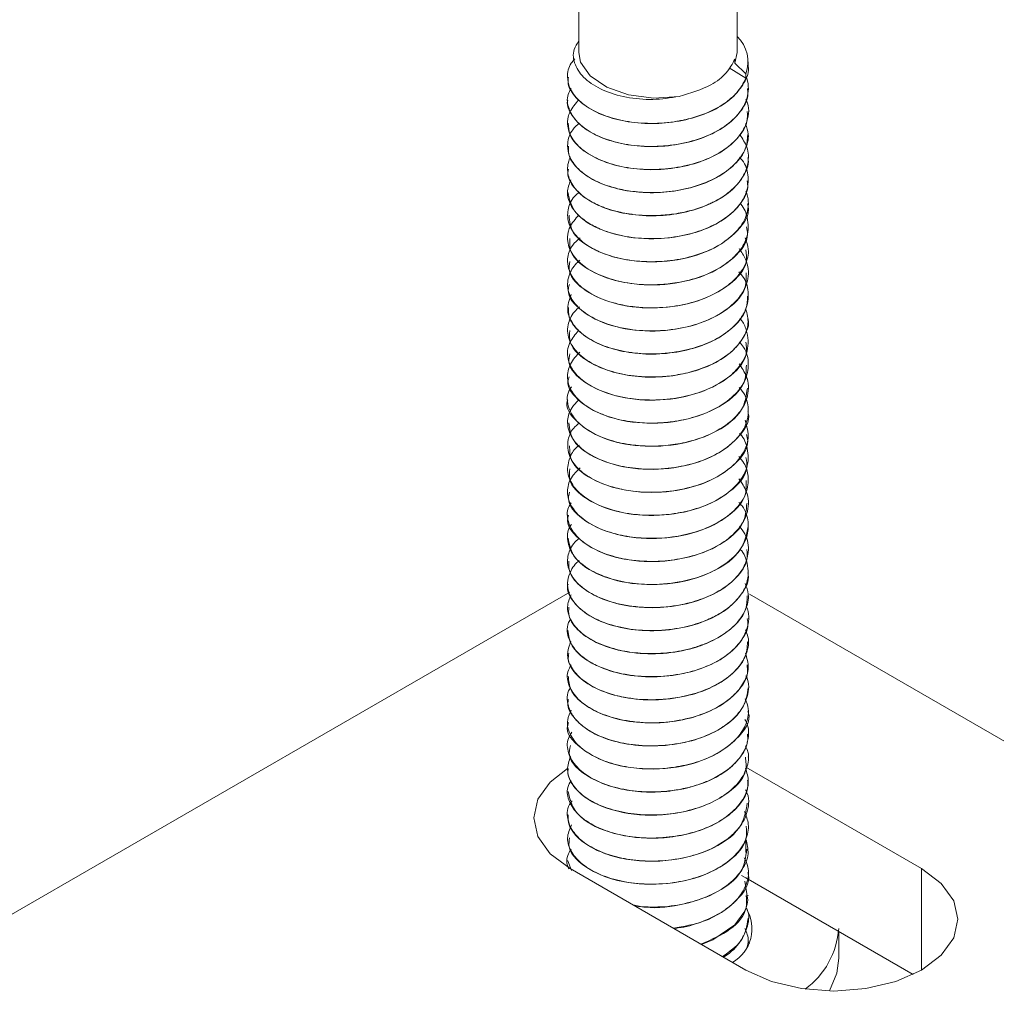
# Model space of a CAD drawing. Header units: millimetres. Extents: x -268 to 358, y -1428 to -19.
# Tile 7 of 34: x -69 to -26, y -877 to -833. Entities that reach past the tile are written whole.
import ezdxf

# ---------------------------------------------------------------- set-up
doc = ezdxf.new("R2010")
doc.units = ezdxf.units.MM

msp = doc.modelspace()

# ---------------------------------------------------------------- linework, layer by layer
at = {"color": 7, "linetype": 'Continuous', "lineweight": 15}
for p, q in [((-44.129, -823.189), (-44.129, -834.617)), ((-37.129, -834.617), (-37.129, -823.153)), ((-37.129, -834.617), (-37.223, -835.081)), ((-37.223, -835.081), (-37.223, -834.91)), ((-36.736, -835.556), (-37.223, -835.081)), ((-36.629, -835.192), (-36.629, -835.025)), ((-44.629, -835.694), (-44.629, -835.702)), ((-36.736, -835.753), (-37.471, -835.297)), ((-36.736, -835.753), (-36.736, -835.556)), ((-36.629, -836.212), (-36.629, -836.204)), ((-44.629, -836.714), (-44.629, -836.722)), ((-36.629, -837.233), (-36.629, -837.225)), ((-44.629, -837.735), (-44.629, -837.743)), ((-36.629, -838.253), (-36.629, -838.245)), ((-44.629, -838.756), (-44.629, -838.764)), ((-36.629, -839.274), (-36.629, -839.266)), ((-44.629, -839.776), (-44.629, -839.784)), ((-36.629, -840.295), (-36.629, -840.287)), ((-44.629, -840.797), (-44.629, -840.805)), ((-36.629, -841.316), (-36.629, -841.307)), ((-44.629, -841.818), (-44.629, -841.826)), ((-36.629, -842.337), (-36.629, -842.328)), ((-44.629, -842.838), (-44.629, -842.847)), ((-36.629, -843.357), (-36.629, -843.349)), ((-44.629, -843.859), (-44.629, -843.867)), ((-36.629, -844.377), (-36.629, -844.37)), ((-44.629, -844.88), (-44.629, -844.888)), ((-36.629, -845.398), (-36.629, -845.39)), ((-44.629, -845.9), (-44.629, -845.909)), ((-36.629, -846.419), (-36.629, -846.411)), ((-44.629, -846.921), (-44.629, -846.929)), ((-36.629, -847.44), (-36.629, -847.432)), ((-44.629, -847.942), (-44.629, -847.95)), ((-36.629, -848.46), (-36.629, -848.452)), ((-44.629, -848.963), (-44.629, -848.97)), ((-36.629, -849.481), (-36.629, -849.473)), ((-44.629, -849.983), (-44.629, -849.991)), ((-36.629, -850.502), (-36.629, -850.493)), ((-44.629, -851.004), (-44.629, -851.012)), ((-36.629, -851.523), (-36.629, -851.514)), ((-44.629, -852.025), (-44.629, -852.033)), ((-36.629, -852.543), (-36.629, -852.535)), ((-44.629, -853.045), (-44.629, -853.053)), ((-36.629, -853.563), (-36.629, -853.555)), ((-44.629, -854.066), (-44.629, -854.074)), ((-36.629, -854.584), (-36.629, -854.576)), ((-44.629, -855.086), (-44.629, -855.094)), ((-36.629, -855.605), (-36.629, -855.597)), ((-44.629, -856.107), (-44.629, -856.116)), ((-36.629, -856.626), (-36.629, -856.618)), ((-44.629, -857.128), (-44.629, -857.136)), ((-36.629, -857.647), (-36.629, -857.638)), ((-44.629, -858.149), (-44.629, -858.157)), ((-44.521, -858.504), (-103.923, -892.796)), ((-36.629, -858.667), (-36.629, -858.659)), ((22.75, -892.845), (-36.572, -858.599)), ((-44.629, -859.169), (-44.629, -859.177)), ((-36.629, -859.688), (-36.629, -859.68)), ((-44.629, -860.19), (-44.629, -860.198)), ((-36.629, -860.708), (-36.629, -860.7)), ((-44.629, -861.21), (-44.629, -861.219)), ((-36.629, -861.729), (-36.629, -861.721)), ((-44.629, -862.231), (-44.629, -862.24)), ((-36.629, -862.75), (-36.629, -862.742)), ((-44.629, -863.252), (-44.629, -863.26)), ((-36.629, -863.771), (-36.629, -863.762)), ((-44.629, -864.273), (-44.629, -864.28)), ((-36.629, -864.791), (-36.629, -864.783)), ((-44.629, -865.293), (-44.629, -865.301)), ((-36.629, -865.812), (-36.629, -865.804)), ((-44.629, -866.314), (-44.629, -866.322)), ((-28.962, -870.748), (-36.74, -866.258)), ((-36.629, -866.833), (-36.629, -866.824)), ((-44.629, -867.335), (-44.629, -867.343)), ((-36.629, -867.853), (-36.629, -867.845)), ((-44.629, -868.355), (-44.629, -868.363)), ((-36.629, -868.874), (-36.629, -868.865)), ((-44.629, -869.376), (-44.629, -869.384)), ((-36.629, -869.894), (-36.629, -869.887)), ((-44.629, -870.397), (-44.629, -870.405)), ((-44.622, -870.404), (-44.452, -870.84)), ((-44.518, -870.748), (-36.74, -875.239)), ((-36.629, -870.915), (-36.629, -870.907)), ((-36.74, -871.157), (-36.928, -871.054)), ((-29.332, -875.434), (-36.74, -871.157)), ((-36.629, -871.936), (-36.629, -871.928)), ((-36.629, -872.956), (-36.629, -872.948)), ((-32.629, -874.709), (-32.629, -873.531)), ((-36.572, -874.083), (-36.637, -873.956)), ((-36.629, -873.978), (-36.629, -873.969))]:
    msp.add_line(p, q, dxfattribs=at)
at = {"color": 7, "linetype": 'Continuous', "lineweight": 0}
for p, q in [((-36.74, -870.029), (-36.74, -869.443)), ((-28.962, -875.239), (-28.962, -870.748))]:
    msp.add_line(p, q, dxfattribs=at)
at = {"color": 7, "linetype": 'Continuous', "lineweight": 15, "flags": 128}
for points in [[(-39.686, -836.563), (-40.816, -836.634), (-41.925, -836.494), (-42.898, -836.155), (-43.632, -835.654), (-44.05, -835.044), (-44.129, -834.617)], [(-44.626, -866.322), (-45.392, -866.916), (-45.942, -867.681), (-46.129, -868.503), (-45.942, -869.325), (-45.392, -870.091), (-44.518, -870.748)], [(-36.74, -875.239), (-35.601, -875.743), (-34.275, -876.06), (-32.851, -876.169), (-31.428, -876.06), (-30.101, -875.743), (-28.962, -875.239), (-28.088, -874.581), (-27.538, -873.815), (-27.351, -872.993), (-27.538, -872.172), (-28.088, -871.406), (-28.962, -870.748)], [(-36.778, -871.303), (-36.646, -872.152), (-36.68, -872.321), (-36.705, -872.406), (-36.707, -872.414), (-36.708, -872.417), (-36.708, -872.417), (-36.708, -872.417), (-36.708, -872.417), (-36.708, -872.417), (-36.708, -872.417), (-36.708, -872.417), (-36.708, -872.417), (-36.708, -872.418), (-36.709, -872.419), (-36.71, -872.422), (-36.713, -872.433), (-36.745, -872.519), (-36.824, -872.69), (-37.233, -873.237), (-38.194, -873.909), (-38.708, -874.103)], [(-33.038, -876.167), (-32.714, -875.378), (-32.629, -874.709)]]:
    msp.add_lwpolyline(points, dxfattribs=at)
at = {"color": 7, "linetype": 'Continuous', "lineweight": 15}
for centre, radius, start, end in [((-38.168, -835.026), 1.526, 339.6741, 47.1247), ((-38.192, -873.41), 1.723, 300.1646, 30.8435), ((-36.253, -873.146), 3.633, 306.0442, 355.9574)]:
    msp.add_arc(centre, radius, start, end, dxfattribs=at)
for points, knots in [([(-39.686, -836.563), (-40.077, -836.623), (-40.858, -836.743), (-42.051, -836.626), (-43.099, -836.307), (-43.904, -835.8), (-44.342, -835.163), (-44.432, -834.565), (-44.21, -834.228), (-44.129, -834.106)], [0, 0, 0, 0, 0.149363, 0.298724, 0.448101, 0.601644, 0.755131, 0.911416, 1, 1, 1, 1]), ([(-36.736, -835.753), (-36.852, -835.979), (-36.982, -836.232), (-37.241, -836.502), (-37.455, -836.707), (-37.938, -837.061), (-38.702, -837.409), (-39.388, -837.59), (-39.76, -837.657), (-40.259, -837.734), (-41.088, -837.785), (-42.202, -837.66), (-43.209, -837.357), (-44.001, -836.905), (-44.401, -836.449), (-44.59, -836.047), (-44.658, -835.634), (-44.592, -835.207), (-44.361, -834.961), (-44.303, -834.899)], [0, 0, 0, 0, 0.087086, 0.097034, 0.115224, 0.176235, 0.264781, 0.325259, 0.342956, 0.352262, 0.441448, 0.529257, 0.611768, 0.706381, 0.79353, 0.823713, 0.882506, 0.970465, 1, 1, 1, 1]), ([(-44.588, -835.703), (-44.599, -835.776), (-44.644, -836.063), (-44.347, -836.559), (-43.72, -837.112), (-42.787, -837.522), (-41.662, -837.757), (-40.443, -837.781), (-39.239, -837.592), (-38.165, -837.205), (-37.306, -836.644), (-36.791, -835.965), (-36.572, -835.455), (-36.633, -835.2), (-36.635, -835.192)], [0, 0, 0, 0, 0.03254, 0.12859, 0.224823, 0.322259, 0.417532, 0.514796, 0.611433, 0.707111, 0.804663, 0.900137, 0.997032, 1, 1, 1, 1]), ([(-39.686, -836.563), (-39.189, -836.414), (-38.361, -836.168), (-37.557, -835.535), (-37.333, -835.116), (-37.223, -834.91)], [0, 0, 0, 0, 0.43122, 0.718664, 1, 1, 1, 1]), ([(-36.739, -835.631), (-36.711, -835.713), (-36.632, -835.946), (-36.608, -836.427), (-36.812, -837.054), (-37.367, -837.698), (-38.194, -838.229), (-39.227, -838.599), (-40.24, -838.764), (-41.022, -838.782), (-41.783, -838.735), (-42.319, -838.635), (-42.754, -838.507), (-43.08, -838.399), (-43.641, -838.152), (-44.18, -837.748), (-44.444, -837.38), (-44.535, -837.18), (-44.632, -836.914), (-44.688, -836.582), (-44.522, -836.292), (-44.471, -836.204)], [0, 0, 0, 0, 0.028126, 0.08004, 0.160407, 0.240011, 0.321223, 0.400828, 0.481193, 0.533129, 0.562451, 0.641707, 0.650816, 0.667387, 0.722834, 0.803426, 0.858959, 0.874938, 0.883032, 0.964227, 1, 1, 1, 1]), ([(-44.618, -836.723), (-44.622, -836.737), (-44.683, -836.965), (-44.457, -837.412), (-43.929, -837.995), (-43.062, -838.447), (-41.982, -838.734), (-40.776, -838.817), (-39.559, -838.684), (-38.438, -838.35), (-37.512, -837.832), (-36.897, -837.178), (-36.609, -836.613), (-36.657, -836.29), (-36.669, -836.214)], [0, 0, 0, 0, 0.006055, 0.102931, 0.198423, 0.29598, 0.39164, 0.488303, 0.585555, 0.680835, 0.778283, 0.874489, 0.97057, 1, 1, 1, 1]), ([(-36.74, -836.675), (-36.728, -836.697), (-36.564, -837.014), (-36.616, -837.61), (-37.005, -838.353), (-37.677, -838.951), (-38.603, -839.428), (-39.702, -839.721), (-40.872, -839.826), (-41.999, -839.741), (-43.037, -839.467), (-43.871, -839.04), (-44.434, -838.489), (-44.65, -837.945), (-44.624, -837.527), (-44.496, -837.126), (-44.28, -836.879), (-44.124, -836.701)], [0, 0, 0, 0, 0.0074834, 0.1041396, 0.1793588, 0.2519857, 0.3273588, 0.4069195, 0.4776026, 0.5527867, 0.6272401, 0.7032063, 0.7776762, 0.852841, 0.9015693, 0.9288529, 1, 1, 1, 1]), ([(-44.598, -837.742), (-44.588, -837.915), (-44.565, -838.302), (-44.099, -838.868), (-43.325, -839.361), (-42.291, -839.695), (-41.108, -839.837), (-39.885, -839.762), (-38.727, -839.481), (-37.738, -839.009), (-37.032, -838.385), (-36.653, -837.77), (-36.669, -837.377), (-36.675, -837.232)], [0, 0, 0, 0, 0.077015, 0.172257, 0.269577, 0.366054, 0.461841, 0.55936, 0.654741, 0.75173, 0.848692, 0.944091, 1, 1, 1, 1]), ([(-36.751, -837.775), (-36.697, -837.927), (-36.561, -838.313), (-36.746, -838.95), (-37.062, -839.391), (-37.273, -839.595), (-37.278, -839.599), (-37.293, -839.614), (-37.349, -839.666), (-37.572, -839.861), (-38.092, -840.208), (-39.002, -840.579), (-40.136, -840.805), (-40.938, -840.827), (-41.359, -840.801), (-41.471, -840.794), (-41.831, -840.76), (-42.523, -840.64), (-43.393, -840.336), (-44.128, -839.856), (-44.437, -839.447), (-44.55, -839.184), (-44.621, -838.978), (-44.651, -838.582), (-44.511, -838.108), (-44.207, -837.834), (-44.1, -837.738)], [0, 0, 0, 0, 0.048871, 0.124401, 0.199925, 0.200131, 0.200478, 0.201598, 0.205537, 0.220211, 0.276643, 0.352246, 0.427554, 0.504164, 0.506886, 0.511517, 0.526501, 0.579284, 0.655306, 0.730883, 0.806455, 0.814177, 0.82954, 0.883101, 0.958946, 1, 1, 1, 1]), ([(-37.007, -838.246), (-36.888, -838.428), (-36.619, -838.841), (-36.6, -839.532), (-36.89, -840.239), (-37.443, -840.81), (-37.984, -841.147), (-38.288, -841.293), (-38.379, -841.334), (-38.723, -841.484), (-39.208, -841.637), (-39.956, -841.778), (-40.734, -841.857), (-41.386, -841.832), (-41.763, -841.783), (-41.777, -841.781), (-41.824, -841.775), (-42.001, -841.749), (-42.344, -841.685), (-42.672, -841.597), (-42.93, -841.51), (-43.246, -841.393), (-43.782, -841.127), (-44.343, -840.651), (-44.656, -840.043), (-44.636, -839.601), (-44.545, -839.334), (-44.518, -839.275), (-44.5, -839.236)], [0, 0, 0, 0, 0.0619346, 0.1405501, 0.2146414, 0.2919582, 0.3473561, 0.362384, 0.3667186, 0.3689332, 0.444009, 0.4702315, 0.5206289, 0.5970988, 0.5973885, 0.5979515, 0.5998978, 0.6070729, 0.6345408, 0.6723702, 0.6801746, 0.6956185, 0.74934, 0.8251892, 0.9007222, 0.9775729, 0.9852036, 1, 1, 1, 1]), ([(-44.582, -838.764), (-44.591, -838.877), (-44.615, -839.206), (-44.255, -839.732), (-43.566, -840.262), (-42.59, -840.642), (-41.438, -840.841), (-40.215, -840.824), (-39.028, -840.597), (-37.983, -840.175), (-37.193, -839.587), (-36.704, -838.926), (-36.669, -838.465), (-36.654, -838.252)], [0, 0, 0, 0, 0.050687, 0.1462238, 0.2430005, 0.34015, 0.4354459, 0.5329198, 0.6289432, 0.7251735, 0.8225913, 0.9178483, 1, 1, 1, 1]), ([(-37.02, -839.256), (-36.979, -839.299), (-36.757, -839.535), (-36.597, -840.09), (-36.655, -840.817), (-37.121, -841.554), (-37.858, -842.134), (-38.84, -842.565), (-39.903, -842.815), (-41.068, -842.889), (-42.178, -842.768), (-43.059, -842.507), (-43.622, -842.226), (-44.104, -841.888), (-44.396, -841.56), (-44.585, -841.16), (-44.675, -840.761), (-44.555, -840.44), (-44.485, -840.254)], [0, 0, 0, 0, 0.015666, 0.086099, 0.174153, 0.244291, 0.333984, 0.401023, 0.474671, 0.551382, 0.626759, 0.696776, 0.74994, 0.7795, 0.854475, 0.880737, 0.930982, 1, 1, 1, 1]), ([(-44.594, -839.786), (-44.605, -839.84), (-44.657, -840.108), (-44.385, -840.589), (-43.788, -841.153), (-42.876, -841.576), (-41.763, -841.828), (-40.548, -841.871), (-39.339, -841.699), (-38.249, -841.328), (-37.369, -840.78), (-36.821, -840.109), (-36.583, -839.581), (-36.642, -839.305), (-36.648, -839.276)], [0, 0, 0, 0, 0.024179, 0.120525, 0.216476, 0.313991, 0.409334, 0.506448, 0.603318, 0.698819, 0.796379, 0.892034, 0.98871, 1, 1, 1, 1]), ([(-44.623, -840.805), (-44.548, -841.125), (-44.395, -841.772), (-43.186, -842.532), (-41.51, -842.923), (-39.846, -842.839), (-38.528, -842.469), (-37.581, -841.965), (-36.936, -841.32), (-36.622, -840.739), (-36.662, -840.394), (-36.674, -840.296)], [0, 0, 0, 0, 0.141917, 0.287114, 0.430512, 0.576173, 0.671689, 0.769294, 0.866036, 0.962109, 1, 1, 1, 1]), ([(-36.733, -840.757), (-36.708, -840.829), (-36.632, -841.051), (-36.608, -841.521), (-36.805, -842.146), (-37.356, -842.792), (-38.178, -843.325), (-39.21, -843.697), (-40.224, -843.866), (-41.006, -843.886), (-41.767, -843.84), (-42.303, -843.742), (-42.74, -843.615), (-43.067, -843.508), (-43.629, -843.262), (-44.237, -842.811), (-44.621, -842.212), (-44.651, -841.589), (-44.463, -841.093), (-44.177, -840.86), (-44.101, -840.798)], [0, 0, 0, 0, 0.023181, 0.071202, 0.146432, 0.220883, 0.296869, 0.371382, 0.446538, 0.495747, 0.52258, 0.596741, 0.60547, 0.62104, 0.672627, 0.748063, 0.822358, 0.898321, 0.973062, 1, 1, 1, 1]), ([(-36.987, -841.314), (-36.979, -841.321), (-36.795, -841.503), (-36.632, -842.002), (-36.608, -842.721), (-36.921, -843.297), (-37.289, -843.708), (-37.765, -844.099), (-38.567, -844.515), (-39.428, -844.752), (-40.188, -844.868), (-40.969, -844.921), (-41.981, -844.847), (-43.022, -844.576), (-43.86, -844.151), (-44.427, -843.602), (-44.649, -843.057), (-44.625, -842.639), (-44.499, -842.234), (-44.283, -841.985), (-44.126, -841.803)], [0, 0, 0, 0, 0.002575, 0.063583, 0.147796, 0.215513, 0.242107, 0.287332, 0.359339, 0.429827, 0.456556, 0.502081, 0.573602, 0.644367, 0.716598, 0.787437, 0.858872, 0.905806, 0.931159, 1, 1, 1, 1]), ([(-44.564, -841.821), (-44.538, -842.085), (-44.48, -842.675), (-43.438, -843.439), (-41.84, -843.907), (-39.98, -843.904), (-38.231, -843.426), (-37.054, -842.551), (-36.525, -841.761), (-36.655, -841.359), (-36.668, -841.32)], [0, 0, 0, 0, 0.1167722, 0.2613991, 0.4054854, 0.5512469, 0.6948574, 0.8407113, 0.9846622, 1, 1, 1, 1]), ([(-44.531, -842.844), (-44.538, -843.048), (-44.557, -843.578), (-43.67, -844.335), (-42.164, -844.875), (-40.316, -844.961), (-38.522, -844.567), (-37.217, -843.752), (-36.58, -842.924), (-36.69, -842.448), (-36.714, -842.341)], [0, 0, 0, 0, 0.090845, 0.234818, 0.379679, 0.524789, 0.668643, 0.814578, 0.958231, 1, 1, 1, 1]), ([(-36.764, -842.828), (-36.705, -842.993), (-36.56, -843.391), (-36.739, -844.042), (-37.054, -844.485), (-37.268, -844.693), (-37.284, -844.709), (-37.341, -844.762), (-37.563, -844.957), (-38.079, -845.305), (-38.985, -845.677), (-40.117, -845.906), (-40.948, -845.932), (-41.451, -845.899), (-41.824, -845.864), (-42.512, -845.746), (-43.379, -845.446), (-44.118, -844.968), (-44.432, -844.559), (-44.547, -844.295), (-44.619, -844.089), (-44.653, -843.694), (-44.51, -843.21), (-44.195, -842.924), (-44.077, -842.818)], [0, 0, 0, 0, 0.052565, 0.127453, 0.202336, 0.202987, 0.204185, 0.208227, 0.222882, 0.278386, 0.35338, 0.428004, 0.503961, 0.512239, 0.527428, 0.578466, 0.653803, 0.72874, 0.803672, 0.811677, 0.827022, 0.879647, 0.954875, 1, 1, 1, 1]), ([(-37.041, -843.288), (-36.932, -843.446), (-36.639, -843.871), (-36.579, -844.588), (-36.871, -845.302), (-37.461, -845.943), (-38.318, -846.458), (-39.459, -846.82), (-40.661, -846.974), (-41.756, -846.912), (-42.788, -846.693), (-43.665, -846.326), (-44.305, -845.791), (-44.653, -845.175), (-44.641, -844.547), (-44.365, -844.066), (-44.136, -843.856), (-44.086, -843.81)], [0, 0, 0, 0, 0.050627, 0.135679, 0.205871, 0.266079, 0.350493, 0.416206, 0.494566, 0.568653, 0.615844, 0.699803, 0.771153, 0.831521, 0.91645, 0.981919, 1, 1, 1, 1]), ([(-44.526, -843.869), (-44.55, -844.013), (-44.625, -844.479), (-43.88, -845.22), (-42.477, -845.827), (-40.653, -846.003), (-38.826, -845.694), (-37.407, -844.944), (-36.642, -844.083), (-36.711, -843.535), (-36.733, -843.358)], [0, 0, 0, 0, 0.064486, 0.2081452, 0.3538009, 0.498077, 0.6425172, 0.7880327, 0.9317333, 1, 1, 1, 1]), ([(-37.053, -844.322), (-36.998, -844.38), (-36.746, -844.651), (-36.585, -845.241), (-36.674, -845.932), (-37.074, -846.581), (-37.726, -847.161), (-38.711, -847.633), (-39.885, -847.917), (-41.057, -847.994), (-42.182, -847.868), (-43.213, -847.567), (-43.976, -847.126), (-44.46, -846.585), (-44.706, -845.996), (-44.556, -845.567), (-44.474, -845.333)], [0, 0, 0, 0, 0.0209514, 0.097762, 0.1835129, 0.236929, 0.3149613, 0.4009222, 0.471711, 0.5545939, 0.6257022, 0.6958305, 0.7850814, 0.8426586, 0.9140517, 1, 1, 1, 1]), ([(-44.549, -844.893), (-44.573, -844.977), (-44.687, -845.379), (-44.066, -846.095), (-42.779, -846.765), (-40.99, -847.029), (-39.14, -846.804), (-37.62, -846.127), (-36.712, -845.241), (-36.721, -844.62), (-36.724, -844.374)], [0, 0, 0, 0, 0.037966, 0.181658, 0.32762, 0.471389, 0.616693, 0.761348, 0.905443, 1, 1, 1, 1]), ([(-44.585, -845.908), (-44.589, -846.044), (-44.598, -846.394), (-44.201, -846.936), (-43.479, -847.452), (-42.481, -847.816), (-41.317, -847.994), (-40.093, -847.955), (-38.915, -847.709), (-37.891, -847.267), (-37.13, -846.666), (-36.684, -846.021), (-36.67, -845.585), (-36.665, -845.397)], [0, 0, 0, 0, 0.060451, 0.155815, 0.252828, 0.349764, 0.445178, 0.542705, 0.638428, 0.734973, 0.832258, 0.927504, 1, 1, 1, 1]), ([(-36.739, -845.967), (-36.683, -846.185), (-36.574, -846.61), (-36.82, -847.239), (-37.322, -847.872), (-38.142, -848.416), (-39.129, -848.769), (-40.248, -848.984), (-41.461, -849.005), (-42.633, -848.782), (-43.549, -848.42), (-44.198, -847.949), (-44.612, -847.345), (-44.667, -846.715), (-44.444, -846.193), (-44.178, -845.952), (-44.103, -845.883)], [0, 0, 0, 0, 0.069315, 0.135205, 0.201249, 0.291626, 0.362578, 0.419281, 0.517128, 0.595023, 0.663765, 0.74239, 0.808627, 0.896641, 0.970549, 1, 1, 1, 1]), ([(-37.01, -846.392), (-36.995, -846.408), (-36.842, -846.562), (-36.645, -847.049), (-36.583, -847.778), (-36.977, -848.512), (-37.623, -849.124), (-38.508, -849.598), (-39.658, -849.921), (-40.779, -850.031), (-41.925, -849.955), (-42.96, -849.706), (-43.845, -849.268), (-44.399, -848.735), (-44.671, -848.119), (-44.623, -847.493), (-44.289, -847.099), (-44.143, -846.927)], [0, 0, 0, 0, 0.005519, 0.053474, 0.147555, 0.220106, 0.280653, 0.362572, 0.428895, 0.508427, 0.566902, 0.642847, 0.718099, 0.790318, 0.850927, 0.935121, 1, 1, 1, 1]), ([(-44.526, -846.928), (-44.541, -847.113), (-44.58, -847.623), (-43.839, -848.282), (-42.776, -848.754), (-41.643, -848.987), (-40.425, -849.008), (-39.222, -848.815), (-38.15, -848.425), (-37.296, -847.862), (-36.786, -847.182), (-36.57, -846.675), (-36.631, -846.423), (-36.632, -846.419)], [0, 0, 0, 0, 0.082251, 0.225532, 0.323043, 0.418399, 0.515777, 0.612461, 0.708265, 0.805905, 0.901443, 0.998463, 1, 1, 1, 1]), ([(-37.022, -847.427), (-36.958, -847.503), (-36.7, -847.807), (-36.58, -848.402), (-36.719, -849.113), (-37.187, -849.78), (-37.943, -850.35), (-38.936, -850.763), (-39.715, -850.928), (-40.245, -850.992), (-40.687, -851.027), (-41.432, -851.025), (-42.184, -850.917), (-42.823, -850.74), (-43.447, -850.503), (-44.079, -850.105), (-44.553, -849.514), (-44.69, -848.888), (-44.498, -848.358), (-44.25, -848.04), (-44.123, -847.922), (-44.088, -847.89)], [0, 0, 0, 0, 0.025145, 0.101336, 0.172523, 0.236019, 0.314325, 0.385126, 0.449236, 0.461685, 0.483326, 0.530345, 0.598057, 0.626297, 0.66437, 0.740667, 0.80466, 0.882266, 0.953124, 0.98708, 1, 1, 1, 1]), ([(-44.53, -847.953), (-44.556, -848.078), (-44.645, -848.524), (-43.941, -849.258), (-42.574, -849.885), (-40.76, -850.089), (-38.924, -849.806), (-37.472, -849.079), (-36.663, -848.21), (-36.715, -847.638), (-36.734, -847.439)], [0, 0, 0, 0, 0.056131, 0.199763, 0.345569, 0.489649, 0.634343, 0.779623, 0.923411, 1, 1, 1, 1]), ([(-37.04, -848.395), (-36.918, -848.576), (-36.616, -849.025), (-36.594, -849.739), (-36.889, -850.423), (-37.453, -851.041), (-38.31, -851.558), (-39.206, -851.843), (-39.985, -851.991), (-40.543, -852.042), (-41.004, -852.044), (-41.344, -852.033), (-41.932, -851.983), (-42.799, -851.797), (-43.689, -851.406), (-44.302, -850.9), (-44.638, -850.29), (-44.692, -849.78), (-44.496, -849.484), (-44.456, -849.423)], [0, 0, 0, 0, 0.061533, 0.152252, 0.218354, 0.282891, 0.372549, 0.44332, 0.473929, 0.529181, 0.551455, 0.563974, 0.596017, 0.66847, 0.746149, 0.821429, 0.885947, 0.976436, 1, 1, 1, 1]), ([(-44.562, -848.975), (-44.583, -849.041), (-44.704, -849.423), (-44.12, -850.13), (-42.872, -850.819), (-41.097, -851.11), (-39.242, -850.912), (-37.692, -850.259), (-36.735, -849.366), (-36.721, -848.723), (-36.716, -848.455)], [0, 0, 0, 0, 0.029617, 0.173391, 0.319346, 0.463026, 0.608554, 0.752953, 0.897242, 1, 1, 1, 1]), ([(-44.62, -849.992), (-44.623, -850), (-44.758, -850.32), (-44.269, -850.994), (-43.155, -851.74), (-41.432, -852.114), (-39.57, -852.004), (-37.933, -851.428), (-36.816, -850.52), (-36.717, -849.81), (-36.67, -849.476)], [0, 0, 0, 0, 0.0033004, 0.1475609, 0.2931627, 0.4367896, 0.5827002, 0.726508, 0.8716211, 1, 1, 1, 1]), ([(-37.034, -849.447), (-36.986, -849.499), (-36.745, -849.759), (-36.598, -850.303), (-36.66, -851.018), (-36.969, -851.527), (-37.238, -851.81), (-37.337, -851.903), (-37.391, -851.951), (-37.417, -851.973), (-37.429, -851.983), (-37.432, -851.985), (-37.433, -851.986), (-37.433, -851.986), (-37.433, -851.987), (-37.434, -851.987), (-37.434, -851.987), (-37.434, -851.987), (-37.435, -851.988), (-37.448, -851.999), (-37.483, -852.027), (-37.589, -852.111), (-37.974, -852.383), (-38.731, -852.744), (-39.891, -853.021), (-41.057, -853.095), (-41.973, -852.997), (-42.624, -852.842), (-43.272, -852.626), (-43.96, -852.247), (-44.531, -851.627), (-44.69, -850.969), (-44.512, -850.382), (-44.229, -850.094), (-44.114, -849.976)], [0, 0, 0, 0, 0.017679, 0.088361, 0.159813, 0.229269, 0.247374, 0.257048, 0.262041, 0.264576, 0.265214, 0.265534, 0.265574, 0.265594, 0.265604, 0.265606, 0.265607, 0.265623, 0.265655, 0.265934, 0.269688, 0.276151, 0.297196, 0.375998, 0.446131, 0.520228, 0.587659, 0.617972, 0.653253, 0.730358, 0.799476, 0.888029, 0.954153, 1, 1, 1, 1]), ([(-44.574, -851.007), (-44.539, -851.283), (-44.463, -851.886), (-43.387, -852.65), (-41.77, -853.102), (-39.909, -853.08), (-38.171, -852.584), (-37.023, -851.699), (-36.514, -850.917), (-36.646, -850.529), (-36.655, -850.505)], [0, 0, 0, 0, 0.122188, 0.266996, 0.410961, 0.556797, 0.7004, 0.846173, 0.990231, 1, 1, 1, 1]), ([(-36.768, -850.9), (-36.694, -851.165), (-36.56, -851.642), (-36.774, -852.232), (-37.055, -852.644), (-37.456, -853.06), (-38.137, -853.511), (-39.196, -853.904), (-40.433, -854.109), (-41.592, -854.08), (-42.637, -853.88), (-43.514, -853.548), (-44.192, -853.058), (-44.618, -852.446), (-44.659, -851.832), (-44.461, -851.313), (-44.194, -851.091), (-44.102, -851.015)], [0, 0, 0, 0, 0.083029, 0.14988, 0.185165, 0.222765, 0.299643, 0.372417, 0.455311, 0.540154, 0.593826, 0.671971, 0.748117, 0.813581, 0.904401, 0.967244, 1, 1, 1, 1]), ([(-37.016, -851.484), (-37.004, -851.495), (-36.806, -851.692), (-36.624, -852.21), (-36.614, -852.917), (-36.976, -853.61), (-37.586, -854.204), (-38.499, -854.697), (-39.293, -854.924), (-39.811, -855.017), (-40.228, -855.079), (-40.902, -855.123), (-41.897, -855.064), (-42.939, -854.819), (-43.821, -854.383), (-44.407, -853.836), (-44.692, -853.195), (-44.563, -852.578), (-44.334, -852.157), (-44.118, -852.009), (-44.098, -851.995)], [0, 0, 0, 0, 0.003963, 0.068136, 0.15339, 0.211603, 0.281873, 0.358128, 0.427238, 0.437931, 0.455937, 0.505174, 0.560824, 0.640094, 0.713695, 0.781595, 0.855128, 0.934862, 0.993834, 1, 1, 1, 1]), ([(-44.536, -852.029), (-44.537, -852.246), (-44.542, -852.789), (-43.623, -853.548), (-42.096, -854.073), (-40.244, -854.141), (-38.459, -853.729), (-37.18, -852.9), (-36.568, -852.08), (-36.683, -851.62), (-36.707, -851.528)], [0, 0, 0, 0, 0.096386, 0.240469, 0.385138, 0.530428, 0.674201, 0.820161, 0.963848, 1, 1, 1, 1]), ([(-37.052, -852.499), (-36.969, -852.596), (-36.735, -852.87), (-36.594, -853.431), (-36.673, -854.129), (-37.142, -854.848), (-37.932, -855.449), (-38.933, -855.864), (-40.089, -856.112), (-41.269, -856.154), (-42.422, -855.982), (-43.391, -855.651), (-44.109, -855.179), (-44.557, -854.602), (-44.681, -853.996), (-44.513, -853.426), (-44.197, -853.128), (-44.072, -853.011)], [0, 0, 0, 0, 0.032084, 0.091023, 0.165196, 0.237109, 0.317036, 0.388187, 0.451349, 0.536207, 0.599697, 0.671504, 0.747529, 0.807512, 0.882795, 0.953861, 1, 1, 1, 1]), ([(-44.525, -853.054), (-44.546, -853.211), (-44.612, -853.69), (-43.837, -854.436), (-42.411, -855.029), (-40.582, -855.186), (-38.76, -854.859), (-37.365, -854.095), (-36.628, -853.24), (-36.708, -852.707), (-36.732, -852.545)], [0, 0, 0, 0, 0.070096, 0.213792, 0.35932, 0.503746, 0.648034, 0.79368, 0.937342, 1, 1, 1, 1]), ([(-37.043, -853.493), (-36.92, -853.676), (-36.614, -854.129), (-36.599, -854.731), (-36.747, -855.193), (-36.963, -855.614), (-37.436, -856.132), (-38.321, -856.66), (-39.348, -856.998), (-40.533, -857.171), (-41.716, -857.136), (-42.888, -856.877), (-43.635, -856.525), (-44.066, -856.191), (-44.388, -855.865), (-44.634, -855.386), (-44.677, -854.884), (-44.506, -854.617), (-44.463, -854.549)], [0, 0, 0, 0, 0.062218, 0.154146, 0.184198, 0.210811, 0.293466, 0.367811, 0.444364, 0.514, 0.60055, 0.672699, 0.762856, 0.793589, 0.822396, 0.897419, 0.973662, 1, 1, 1, 1]), ([(-44.542, -854.078), (-44.567, -854.175), (-44.674, -854.59), (-44.029, -855.313), (-42.716, -855.97), (-40.919, -856.215), (-39.073, -855.973), (-37.573, -855.28), (-36.696, -854.398), (-36.72, -853.792), (-36.729, -853.561)], [0, 0, 0, 0, 0.043587, 0.187243, 0.333182, 0.47703, 0.622157, 0.767002, 0.910985, 1, 1, 1, 1]), ([(-44.586, -855.099), (-44.6, -855.136), (-44.73, -855.489), (-44.194, -856.181), (-43.008, -856.897), (-41.256, -857.228), (-39.396, -857.072), (-37.803, -856.455), (-36.772, -855.554), (-36.72, -854.878), (-36.697, -854.579)], [0, 0, 0, 0, 0.017133, 0.161095, 0.306945, 0.450556, 0.596327, 0.740404, 0.885048, 1, 1, 1, 1]), ([(-37.043, -854.538), (-36.996, -854.589), (-36.749, -854.849), (-36.605, -855.378), (-36.651, -856.092), (-37.059, -856.8), (-37.797, -857.406), (-38.72, -857.832), (-39.807, -858.113), (-40.989, -858.205), (-42.176, -858.078), (-43.17, -857.787), (-43.963, -857.342), (-44.493, -856.778), (-44.661, -856.17), (-44.636, -855.726), (-44.472, -855.529), (-44.46, -855.514)], [0, 0, 0, 0, 0.018158, 0.09423, 0.163615, 0.241884, 0.326692, 0.395477, 0.459845, 0.550702, 0.620739, 0.695609, 0.771505, 0.845003, 0.921463, 0.994254, 1, 1, 1, 1]), ([(-37.022, -855.586), (-36.937, -855.698), (-36.662, -856.061), (-36.575, -856.709), (-36.8, -857.445), (-37.363, -858.116), (-38.192, -858.641), (-39.25, -859.016), (-40.258, -859.183), (-41.032, -859.194), (-41.421, -859.17), (-41.558, -859.158), (-41.622, -859.151), (-41.649, -859.148), (-41.741, -859.138), (-42.044, -859.097), (-42.691, -858.963), (-43.501, -858.654), (-44.205, -858.155), (-44.606, -857.562), (-44.66, -857.038), (-44.532, -856.638), (-44.397, -856.362), (-44.207, -856.205), (-44.123, -856.135)], [0, 0, 0, 0, 0.036999, 0.119147, 0.18898, 0.259445, 0.341476, 0.401345, 0.479818, 0.528869, 0.544011, 0.552874, 0.554951, 0.556175, 0.558149, 0.57252, 0.614882, 0.687946, 0.757182, 0.830634, 0.902853, 0.935143, 0.971339, 1, 1, 1, 1]), ([(-44.605, -856.113), (-44.544, -856.418), (-44.418, -857.052), (-43.254, -857.814), (-41.597, -858.225), (-39.725, -858.156), (-38.054, -857.618), (-36.857, -856.707), (-36.712, -855.967), (-36.64, -855.604)], [0, 0, 0, 0, 0.135561, 0.280831, 0.424562, 0.570488, 0.714144, 0.859617, 1, 1, 1, 1]), ([(-36.993, -856.609), (-36.991, -856.61), (-36.8, -856.799), (-36.628, -857.311), (-36.612, -858.054), (-37.02, -858.78), (-37.604, -859.299), (-38.18, -859.623), (-38.776, -859.877), (-39.598, -860.113), (-40.723, -860.239), (-41.905, -860.169), (-42.96, -859.91), (-43.849, -859.473), (-44.292, -859.047), (-44.457, -858.773), (-44.49, -858.71), (-44.498, -858.692), (-44.5, -858.689), (-44.5, -858.689), (-44.5, -858.689), (-44.5, -858.688), (-44.5, -858.688), (-44.5, -858.688), (-44.5, -858.688), (-44.501, -858.686), (-44.512, -858.665), (-44.538, -858.606), (-44.66, -858.279), (-44.629, -857.762), (-44.334, -857.297), (-44.134, -857.12), (-44.118, -857.105)], [0, 0, 0, 0, 0.000672, 0.065789, 0.151154, 0.220305, 0.291036, 0.335846, 0.360841, 0.422255, 0.498796, 0.566501, 0.640927, 0.712926, 0.78993, 0.806558, 0.811693, 0.812646, 0.812755, 0.81281, 0.812811, 0.812812, 0.812814, 0.812818, 0.812856, 0.812953, 0.813602, 0.820395, 0.833902, 0.928267, 0.994253, 1, 1, 1, 1]), ([(-44.577, -857.134), (-44.577, -857.301), (-44.576, -857.709), (-44.048, -858.319), (-43.13, -858.848), (-41.901, -859.17), (-40.534, -859.231), (-39.176, -859.021), (-37.979, -858.559), (-37.114, -857.888), (-36.651, -857.21), (-36.678, -856.778), (-36.688, -856.625)], [0, 0, 0, 0, 0.074001, 0.181297, 0.290909, 0.398552, 0.507602, 0.616281, 0.724259, 0.833724, 0.941063, 1, 1, 1, 1]), ([(-44.608, -858.158), (-44.615, -858.183), (-44.69, -858.447), (-44.393, -858.96), (-43.712, -859.588), (-42.631, -860.034), (-41.327, -860.251), (-39.946, -860.194), (-38.641, -859.875), (-37.556, -859.316), (-36.87, -858.581), (-36.57, -857.988), (-36.645, -857.68), (-36.652, -857.648)], [0, 0, 0, 0, 0.01099, 0.119583, 0.2277, 0.337138, 0.444537, 0.554239, 0.661678, 0.771054, 0.879291, 0.98776, 1, 1, 1, 1]), ([(-36.764, -858.128), (-36.707, -858.284), (-36.562, -858.675), (-36.723, -859.314), (-37.226, -860.053), (-37.96, -860.553), (-38.536, -860.795), (-38.68, -860.849), (-38.702, -860.856), (-38.709, -860.859), (-38.709, -860.859), (-38.709, -860.859), (-38.709, -860.859), (-38.709, -860.859), (-38.71, -860.859), (-38.713, -860.86), (-38.721, -860.863), (-38.739, -860.87), (-38.776, -860.883), (-38.85, -860.908), (-39.082, -860.983), (-39.459, -861.08), (-40.267, -861.223), (-41.26, -861.257), (-42.403, -861.088), (-43.325, -860.78), (-44.063, -860.322), (-44.424, -859.889), (-44.594, -859.5), (-44.673, -859.113), (-44.548, -858.802), (-44.475, -858.622)], [0, 0, 0, 0, 0.053515, 0.133959, 0.211717, 0.321189, 0.350647, 0.353966, 0.355667, 0.355694, 0.355707, 0.35571, 0.355712, 0.355714, 0.355723, 0.355801, 0.35642, 0.35766, 0.360138, 0.365095, 0.375009, 0.413732, 0.448522, 0.547269, 0.615072, 0.696292, 0.77379, 0.850583, 0.877353, 0.929104, 1, 1, 1, 1]), ([(-44.57, -859.177), (-44.58, -859.307), (-44.61, -859.677), (-44.152, -860.265), (-43.291, -860.823), (-42.097, -861.179), (-40.74, -861.281), (-39.372, -861.109), (-38.141, -860.684), (-37.219, -860.04), (-36.685, -859.335), (-36.681, -858.861), (-36.68, -858.665)], [0, 0, 0, 0, 0.057706, 0.165077, 0.274485, 0.382576, 0.491139, 0.600276, 0.707846, 0.817484, 0.924787, 1, 1, 1, 1]), ([(-36.729, -859.137), (-36.727, -859.14), (-36.56, -859.419), (-36.604, -859.824), (-36.743, -860.289), (-36.956, -860.707), (-37.436, -861.236), (-38.316, -861.762), (-39.371, -862.109), (-40.515, -862.269), (-41.487, -862.245), (-42.178, -862.136), (-42.616, -862.027), (-43.078, -861.878), (-43.697, -861.597), (-44.177, -861.218), (-44.442, -860.854), (-44.634, -860.45), (-44.704, -860.041), (-44.518, -859.741), (-44.482, -859.683)], [0, 0, 0, 0, 0.001112, 0.100208, 0.128943, 0.161468, 0.247667, 0.329151, 0.409576, 0.490005, 0.568081, 0.611103, 0.642059, 0.670234, 0.72561, 0.813191, 0.847316, 0.877197, 0.976255, 1, 1, 1, 1]), ([(-44.618, -860.197), (-44.582, -860.43), (-44.507, -860.906), (-43.829, -861.546), (-42.813, -862.022), (-41.53, -862.277), (-40.152, -862.261), (-38.825, -861.98), (-37.698, -861.454), (-36.945, -860.739), (-36.597, -860.115), (-36.661, -859.764), (-36.675, -859.69)], [0, 0, 0, 0, 0.103782, 0.211441, 0.32107, 0.428382, 0.537985, 0.645712, 0.754702, 0.863491, 0.971399, 1, 1, 1, 1]), ([(-36.761, -860.181), (-36.716, -860.283), (-36.565, -860.619), (-36.67, -861.214), (-37.059, -861.894), (-37.758, -862.481), (-38.657, -862.915), (-39.468, -863.13), (-40.219, -863.246), (-41.057, -863.295), (-41.889, -863.219), (-42.531, -863.072), (-43.184, -862.872), (-43.905, -862.502), (-44.464, -861.91), (-44.704, -861.291), (-44.555, -860.878), (-44.48, -860.672)], [0, 0, 0, 0, 0.0356136, 0.1169495, 0.1954195, 0.2775485, 0.3558433, 0.4264968, 0.4567015, 0.5151017, 0.5999202, 0.6315886, 0.6625489, 0.7596218, 0.8377574, 0.9189139, 1, 1, 1, 1]), ([(-44.574, -861.22), (-44.588, -861.312), (-44.64, -861.645), (-44.247, -862.209), (-43.445, -862.793), (-42.288, -863.182), (-40.946, -863.325), (-39.571, -863.193), (-38.31, -862.804), (-37.334, -862.189), (-36.721, -861.46), (-36.68, -860.944), (-36.661, -860.706)], [0, 0, 0, 0, 0.041331, 0.148969, 0.25804, 0.366709, 0.474711, 0.584174, 0.691525, 0.8012, 0.908658, 1, 1, 1, 1]), ([(-36.755, -861.208), (-36.692, -861.424), (-36.565, -861.859), (-36.796, -862.516), (-37.331, -863.201), (-38.163, -863.733), (-39.216, -864.105), (-40.265, -864.294), (-41.468, -864.304), (-42.575, -864.112), (-43.514, -863.749), (-44.211, -863.256), (-44.595, -862.662), (-44.691, -862.127), (-44.524, -861.825), (-44.466, -861.721)], [0, 0, 0, 0, 0.073498, 0.148314, 0.222573, 0.328879, 0.388058, 0.471236, 0.551275, 0.637166, 0.714269, 0.795311, 0.877624, 0.957676, 1, 1, 1, 1]), ([(-44.592, -862.237), (-44.578, -862.435), (-44.546, -862.874), (-43.951, -863.5), (-42.987, -864.005), (-41.732, -864.297), (-40.358, -864.322), (-39.013, -864.079), (-37.847, -863.587), (-37.032, -862.895), (-36.625, -862.241), (-36.672, -861.847), (-36.686, -861.73)], [0, 0, 0, 0, 0.08779, 0.195172, 0.30485, 0.41226, 0.521621, 0.629816, 0.738282, 0.847492, 0.955012, 1, 1, 1, 1]), ([(-36.736, -862.207), (-36.724, -862.229), (-36.568, -862.522), (-36.616, -863.079), (-36.953, -863.804), (-37.587, -864.406), (-38.479, -864.892), (-39.557, -865.212), (-40.742, -865.344), (-41.864, -865.275), (-42.919, -865.026), (-43.789, -864.618), (-44.252, -864.19), (-44.43, -863.923), (-44.478, -863.836), (-44.5, -863.793), (-44.509, -863.772), (-44.513, -863.764), (-44.514, -863.762), (-44.515, -863.761), (-44.515, -863.761), (-44.515, -863.761), (-44.515, -863.761), (-44.515, -863.761), (-44.515, -863.761), (-44.515, -863.76), (-44.515, -863.759), (-44.526, -863.734), (-44.558, -863.661), (-44.654, -863.341), (-44.691, -863.002), (-44.508, -862.748), (-44.496, -862.731)], [0, 0, 0, 0, 0.0079, 0.103969, 0.179888, 0.262224, 0.33993, 0.421273, 0.504548, 0.585357, 0.655831, 0.746277, 0.826554, 0.846688, 0.856757, 0.861791, 0.864308, 0.864938, 0.865095, 0.865173, 0.865213, 0.865215, 0.865216, 0.865218, 0.86522, 0.865224, 0.865301, 0.865629, 0.875519, 0.89415, 0.992798, 1, 1, 1, 1]), ([(-44.588, -863.262), (-44.6, -863.318), (-44.668, -863.613), (-44.331, -864.15), (-43.592, -864.759), (-42.475, -865.179), (-41.152, -865.362), (-39.773, -865.271), (-38.485, -864.92), (-37.457, -864.334), (-36.761, -863.585), (-36.675, -863.027), (-36.633, -862.749)], [0, 0, 0, 0, 0.024938, 0.133032, 0.241633, 0.350778, 0.458379, 0.568034, 0.675355, 0.784931, 0.892735, 1, 1, 1, 1]), ([(-36.762, -863.229), (-36.707, -863.377), (-36.562, -863.766), (-36.712, -864.39), (-37.167, -865.077), (-37.927, -865.65), (-38.894, -866.055), (-40.013, -866.309), (-41.197, -866.366), (-42.349, -866.204), (-43.31, -865.892), (-44.059, -865.433), (-44.547, -864.835), (-44.703, -864.249), (-44.536, -863.875), (-44.473, -863.732)], [0, 0, 0, 0, 0.050886, 0.133514, 0.206546, 0.299342, 0.374376, 0.442997, 0.541762, 0.615203, 0.69153, 0.776807, 0.851227, 0.943417, 1, 1, 1, 1]), ([(-44.582, -864.286), (-44.597, -864.322), (-44.762, -864.71), (-44.095, -865.485), (-42.632, -866.226), (-40.563, -866.435), (-38.507, -866.024), (-37.101, -865.085), (-36.474, -864.21), (-36.642, -863.789), (-36.649, -863.773)], [0, 0, 0, 0, 0.016594, 0.178666, 0.342701, 0.505091, 0.667332, 0.831403, 0.993585, 1, 1, 1, 1]), ([(-36.779, -864.149), (-36.761, -864.18), (-36.581, -864.481), (-36.602, -864.886), (-36.723, -865.34), (-36.916, -865.761), (-37.339, -866.243), (-37.884, -866.605), (-38.204, -866.771), (-38.362, -866.844), (-38.518, -866.911), (-38.835, -867.034), (-39.532, -867.24), (-40.415, -867.359), (-41.165, -867.354), (-41.859, -867.303), (-42.717, -867.136), (-43.622, -866.752), (-44.286, -866.236), (-44.629, -865.635), (-44.679, -865.093), (-44.493, -864.8), (-44.436, -864.71)], [0, 0, 0, 0, 0.011047, 0.105666, 0.127553, 0.163276, 0.249881, 0.304652, 0.32345, 0.333803, 0.344417, 0.361461, 0.409138, 0.499329, 0.540398, 0.562414, 0.643879, 0.726684, 0.799005, 0.882201, 0.963925, 1, 1, 1, 1]), ([(-44.504, -865.305), (-44.536, -865.446), (-44.651, -865.948), (-43.927, -866.593), (-42.937, -867.062), (-42.017, -867.296), (-41.012, -867.386), (-39.645, -867.304), (-38.341, -866.917), (-37.39, -866.293), (-36.893, -865.734), (-36.638, -865.22), (-36.656, -864.9), (-36.663, -864.791)], [0, 0, 0, 0, 0.0629261, 0.2240519, 0.3066348, 0.3874608, 0.4690298, 0.551642, 0.7127062, 0.7953341, 0.8764885, 0.9576956, 1, 1, 1, 1]), ([(-36.749, -865.315), (-36.709, -865.403), (-36.566, -865.724), (-36.666, -866.3), (-37.044, -866.982), (-37.745, -867.579), (-38.691, -868.036), (-39.795, -868.316), (-40.969, -868.408), (-42.12, -868.298), (-43.138, -868.006), (-43.952, -867.561), (-44.475, -867), (-44.697, -866.383), (-44.564, -865.981), (-44.499, -865.782)], [0, 0, 0, 0, 0.0309032, 0.1120697, 0.190136, 0.2739709, 0.3549089, 0.4342064, 0.5170399, 0.5977609, 0.678248, 0.7597272, 0.8414808, 0.9213162, 1, 1, 1, 1]), ([(-44.599, -866.323), (-44.607, -866.385), (-44.64, -866.63), (-44.427, -867.05), (-43.973, -867.541), (-43.065, -868.073), (-41.483, -868.464), (-39.359, -868.316), (-37.617, -867.583), (-36.648, -866.634), (-36.733, -866.013), (-36.761, -865.813)], [0, 0, 0, 0, 0.0280638, 0.109989, 0.1909294, 0.2737001, 0.4353042, 0.5988727, 0.7609632, 0.9227105, 1, 1, 1, 1]), ([(-36.75, -866.3), (-36.692, -866.497), (-36.563, -866.93), (-36.781, -867.608), (-37.298, -868.26), (-38.111, -868.809), (-39.131, -869.194), (-40.277, -869.397), (-41.482, -869.409), (-42.369, -869.25), (-42.977, -869.056), (-43.557, -868.817), (-44.184, -868.393), (-44.59, -867.778), (-44.692, -867.25), (-44.532, -866.944), (-44.478, -866.841)], [0, 0, 0, 0, 0.067189, 0.148137, 0.22877, 0.310353, 0.392991, 0.471747, 0.553991, 0.642348, 0.66689, 0.705022, 0.798055, 0.876221, 0.958098, 1, 1, 1, 1]), ([(-44.606, -867.34), (-44.523, -867.689), (-44.351, -868.408), (-42.877, -869.208), (-41.206, -869.457), (-39.843, -869.344), (-38.867, -869.116), (-38, -868.748), (-37.096, -868.107), (-36.607, -867.409), (-36.653, -866.913), (-36.661, -866.833)], [0, 0, 0, 0, 0.154357, 0.317781, 0.479241, 0.561933, 0.642792, 0.724652, 0.807386, 0.968758, 1, 1, 1, 1]), ([(-36.755, -867.254), (-36.744, -867.273), (-36.573, -867.578), (-36.605, -868.181), (-36.91, -868.812), (-37.27, -869.2), (-37.715, -869.581), (-38.458, -869.993), (-39.589, -870.32), (-40.743, -870.446), (-41.848, -870.379), (-42.924, -870.131), (-43.796, -869.719), (-44.301, -869.243), (-44.514, -868.891), (-44.655, -868.476), (-44.677, -868.078), (-44.469, -867.797), (-44.429, -867.743)], [0, 0, 0, 0, 0.006766, 0.106399, 0.191195, 0.223458, 0.253203, 0.344994, 0.420326, 0.502253, 0.579326, 0.647026, 0.743668, 0.816184, 0.854973, 0.884191, 0.978068, 1, 1, 1, 1]), ([(-44.596, -868.364), (-44.602, -868.451), (-44.634, -868.898), (-44.112, -869.517), (-43.182, -870.03), (-42.302, -870.302), (-41.317, -870.438), (-39.952, -870.415), (-38.297, -870.009), (-36.877, -869.037), (-36.739, -868.23), (-36.673, -867.847)], [0, 0, 0, 0, 0.039178, 0.200498, 0.283243, 0.364931, 0.445896, 0.528613, 0.689993, 0.853309, 1, 1, 1, 1]), ([(-36.798, -868.218), (-36.726, -868.405), (-36.563, -868.821), (-36.711, -869.504), (-37.164, -870.173), (-37.926, -870.749), (-38.873, -871.156), (-40.006, -871.41), (-41.197, -871.468), (-42.352, -871.31), (-43.286, -871.001), (-44.016, -870.565), (-44.498, -870.02), (-44.706, -869.406), (-44.541, -869.005), (-44.461, -868.811)], [0, 0, 0, 0, 0.063256, 0.140758, 0.222709, 0.300862, 0.380313, 0.451989, 0.541625, 0.619773, 0.6961, 0.76736, 0.844095, 0.924894, 1, 1, 1, 1]), ([(-44.538, -869.386), (-44.559, -869.518), (-44.63, -869.954), (-43.972, -870.659), (-42.638, -871.307), (-40.715, -871.542), (-38.774, -871.2), (-37.384, -870.431), (-36.66, -869.602), (-36.706, -869.061), (-36.723, -868.873)], [0, 0, 0, 0, 0.059244, 0.19499, 0.333071, 0.493245, 0.653721, 0.791587, 0.92741, 1, 1, 1, 1]), ([(-36.737, -869.439), (-36.682, -869.656), (-36.568, -870.111), (-36.846, -870.77), (-37.405, -871.417), (-38.251, -871.944), (-39.341, -872.305), (-40.479, -872.484), (-41.246, -872.441), (-41.624, -872.419)], [0, 0, 0, 0, 0.132311, 0.276538, 0.403101, 0.573916, 0.709799, 0.857114, 1, 1, 1, 1]), ([(-44.561, -870.763), (-44.568, -870.751), (-44.693, -870.538), (-44.677, -870.225), (-44.517, -869.956), (-44.476, -869.887)], [0, 0, 0, 0, 0.042812, 0.754576, 1, 1, 1, 1]), ([(-41.742, -872.351), (-41.557, -872.394), (-40.85, -872.556), (-39.422, -872.36), (-37.917, -871.823), (-36.815, -870.938), (-36.739, -870.234), (-36.702, -869.887)], [0, 0, 0, 0, 0.082211, 0.314754, 0.544195, 0.775787, 1, 1, 1, 1]), ([(-36.806, -870.273), (-36.743, -870.406), (-36.569, -870.771), (-36.66, -871.396), (-36.955, -871.927), (-37.35, -872.344), (-37.851, -872.736), (-38.679, -873.121), (-39.446, -873.358), (-39.871, -873.388), (-39.938, -873.393)], [0, 0, 0, 0, 0.100532, 0.277634, 0.44793, 0.509872, 0.629024, 0.806959, 0.969939, 1, 1, 1, 1]), ([(-39.947, -873.387), (-39.483, -873.304), (-38.352, -873.103), (-37.099, -872.222), (-36.506, -871.367), (-36.644, -870.94), (-36.651, -870.918)], [0, 0, 0, 0, 0.253952, 0.619172, 0.980059, 1, 1, 1, 1]), ([(-38.729, -874.09), (-38.267, -873.893), (-37.327, -873.494), (-36.659, -872.651), (-36.707, -872.118), (-36.723, -871.936)], [0, 0, 0, 0, 0.389416, 0.790756, 1, 1, 1, 1]), ([(-36.727, -872.461), (-36.711, -872.492), (-36.571, -872.757), (-36.624, -873.292), (-36.955, -873.998), (-37.377, -874.47), (-37.722, -874.652), (-37.74, -874.662)], [0, 0, 0, 0, 0.0420562, 0.3520914, 0.6500735, 0.9824265, 1, 1, 1, 1]), ([(-37.769, -874.645), (-37.46, -874.423), (-36.782, -873.936), (-36.692, -873.301), (-36.643, -872.955)], [0, 0, 0, 0, 0.455541, 1, 1, 1, 1]), ([(-36.786, -873.398), (-36.704, -873.581), (-36.581, -873.856), (-36.659, -874.135), (-36.685, -874.227)], [0, 0, 0, 0, 0.666103, 1, 1, 1, 1])]:
    msp.add_open_spline(points, degree=3, knots=knots, dxfattribs=at)

doc.saveas('drawing.dxf')
